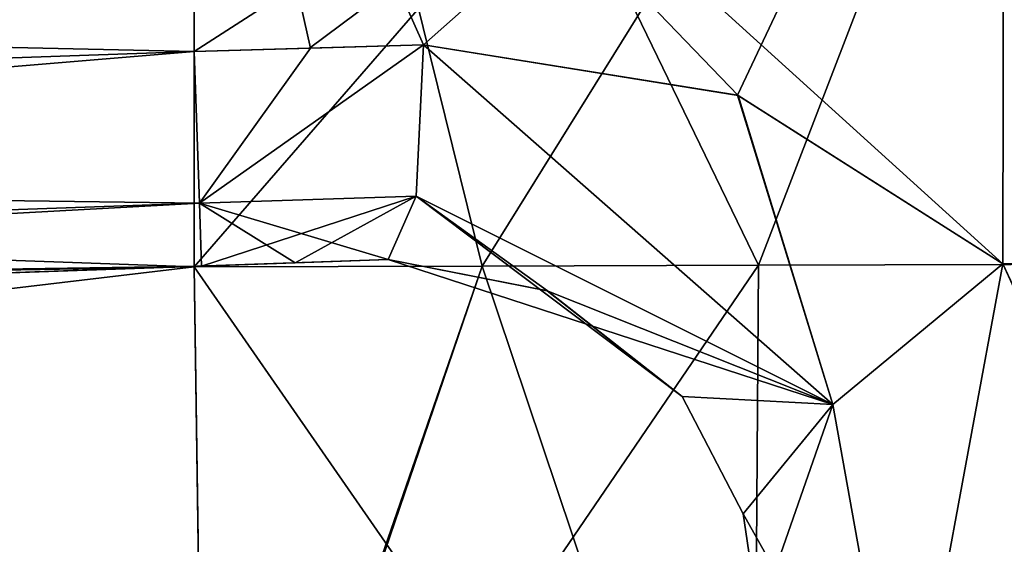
# Model space of a CAD drawing. Header units: millimetres. Extents: x -12 to 310, y -379 to 242.
# Tile 254 of 256: x 298.88 to 305.76, y 3.92 to 7.58. Entities that reach past the tile are written whole.
import ezdxf

# ---------------------------------------------------------------- set-up
doc = ezdxf.new("R2010")
doc.units = ezdxf.units.MM
doc.header["$LTSCALE"] = 65.185185
for name, color, linetype in [('3074', 7, 'CONTINUOUS'), ('3075', 7, 'CONTINUOUS'), ('3077', 7, 'CONTINUOUS'), ('3078', 7, 'CONTINUOUS'), ('3079', 7, 'CONTINUOUS'), ('3083', 7, 'CONTINUOUS'), ('3085', 7, 'CONTINUOUS'), ('3087', 7, 'CONTINUOUS'), ('3097', 7, 'CONTINUOUS'), ('3098', 7, 'CONTINUOUS'), ('3099', 7, 'CONTINUOUS'), ('3105', 7, 'CONTINUOUS'), ('3106', 7, 'CONTINUOUS'), ('3107', 7, 'CONTINUOUS'), ('3108', 7, 'CONTINUOUS'), ('3109', 7, 'CONTINUOUS'), ('3110', 7, 'CONTINUOUS'), ('3115', 7, 'CONTINUOUS'), ('3116', 7, 'CONTINUOUS'), ('3119', 7, 'CONTINUOUS'), ('3120', 7, 'CONTINUOUS'), ('3121', 7, 'CONTINUOUS'), ('3122', 7, 'CONTINUOUS'), ('3123', 7, 'CONTINUOUS')]:
    doc.layers.add(name, color=color, linetype=linetype)

msp = doc.modelspace()

# ---------------------------------------------------------------- linework, layer by layer
at = {"layer": '3074', "linetype": 'CONTINUOUS'}
for points in [[(75.3, -6.1946, -85), (75.3, 14, -85), (300.1, 14, -85), (75.3, -6.1946, -85)], [(75.3, -6.1946, -85), (300.1, 14, -85), (170.63, 2.2092, -85), (75.3, -6.1946, -85)], [(170.63, 2.2092, -85), (300.1, 14, -85), (210.0153, 3.9417, -85), (170.63, 2.2092, -85)], [(210.0153, 3.9417, -85), (300.1, 14, -85), (253.1751, 5.0461, -85), (210.0153, 3.9417, -85)], [(253.1751, 5.0461, -85), (300.1, 14, -85), (300.1, 5.8588, -85), (253.1751, 5.0461, -85)]]:
    msp.add_3dface(points, dxfattribs=at)
at = {"layer": '3075', "linetype": 'CONTINUOUS'}
for points in [[(253.1751, 5.0461, -85), (300.1, 5.8588, -85), (243.8873, -0.8122, -82.6569), (253.1751, 5.0461, -85)], [(243.8873, -0.8122, -82.6569), (300.1, 5.8588, -85), (300.1816, 0.2889, -82.742), (243.8873, -0.8122, -82.6569)]]:
    msp.add_3dface(points, dxfattribs=at)
at = {"layer": '3077', "linetype": 'CONTINUOUS'}
for points in [[(300.183, 0.1955, -47.3502), (300.1, 5.8588, -45), (264.7223, 5.2727, -45), (300.183, 0.1955, -47.3502)], [(243.8872, -0.8119, -47.3432), (300.183, 0.1955, -47.3502), (264.7223, 5.2727, -45), (243.8872, -0.8119, -47.3432)]]:
    msp.add_3dface(points, dxfattribs=at)
at = {"layer": '3078', "linetype": 'CONTINUOUS'}
for points in [[(300.1, 14, -45), (75.3, 14, -45), (300.1, 5.8588, -45), (300.1, 14, -45)], [(300.1, 5.8588, -45), (75.3, 14, -45), (264.7223, 5.2727, -45), (300.1, 5.8588, -45)]]:
    msp.add_3dface(points, dxfattribs=at)
at = {"layer": '3079', "linetype": 'CONTINUOUS'}
for points in [[(300.1, 14, -45), (300.1, 5.8588, -45), (302.1117, 5.8647, -45.2044), (300.1, 14, -45)], [(304.0411, 5.8703, -45.8094), (300.1, 14, -45), (302.1117, 5.8647, -45.2044), (304.0411, 5.8703, -45.8094)], [(300.1, 14, -45), (304.0411, 5.8703, -45.8094), (307.1711, 14, -47.9289), (300.1, 14, -45)], [(304.0411, 5.8703, -45.8094), (308.449, 5.8831, -49.496), (307.1711, 14, -47.9289), (304.0411, 5.8703, -45.8094)]]:
    msp.add_3dface(points, dxfattribs=at)
at = {"layer": '3083', "linetype": 'CONTINUOUS'}
for points in [[(300.1, 5.8588, -85), (300.1, 14, -85), (307.1711, 14, -82.0711), (300.1, 5.8588, -85)], [(302.1116, 5.8647, -84.7956), (300.1, 5.8588, -85), (307.1711, 14, -82.0711), (302.1116, 5.8647, -84.7956)], [(304.0412, 5.8703, -84.1906), (302.1116, 5.8647, -84.7956), (307.1711, 14, -82.0711), (304.0412, 5.8703, -84.1906)], [(308.449, 5.8831, -80.504), (304.0412, 5.8703, -84.1906), (307.1711, 14, -82.0711), (308.449, 5.8831, -80.504)]]:
    msp.add_3dface(points, dxfattribs=at)
at = {"layer": '3085', "linetype": 'CONTINUOUS'}
for points in [[(300.1816, 0.2889, -82.742), (300.1, 5.8588, -85), (302.1116, 5.8647, -84.7956), (300.1816, 0.2889, -82.742)], [(300.1827, 0.2096, -82.6639), (300.1816, 0.2889, -82.742), (302.1116, 5.8647, -84.7956), (300.1827, 0.2096, -82.6639)], [(300.1827, 0.2096, -82.6639), (302.1116, 5.8647, -84.7956), (304.0412, 5.8703, -84.1906), (300.1827, 0.2096, -82.6639)], [(300.1827, 0.2096, -82.6639), (304.0412, 5.8703, -84.1906), (304, 0.2376, -81.6133), (300.1827, 0.2096, -82.6639)], [(304.0412, 5.8703, -84.1906), (308.449, 5.8831, -80.504), (304, 0.2376, -81.6133), (304.0412, 5.8703, -84.1906)], [(308.449, 5.8831, -80.504), (306.7818, 0.2629, -78.8109), (304, 0.2376, -81.6133), (308.449, 5.8831, -80.504)]]:
    msp.add_3dface(points, dxfattribs=at)
at = {"layer": '3087', "linetype": 'CONTINUOUS'}
for points in [[(302.1117, 5.8647, -45.2044), (300.1, 5.8588, -45), (304, 0.2376, -48.3868), (302.1117, 5.8647, -45.2044)], [(300.1, 5.8588, -45), (300.183, 0.1955, -47.3502), (304, 0.2376, -48.3868), (300.1, 5.8588, -45)], [(304.0411, 5.8703, -45.8094), (302.1117, 5.8647, -45.2044), (304, 0.2376, -48.3868), (304.0411, 5.8703, -45.8094)], [(308.449, 5.8831, -49.496), (304.0411, 5.8703, -45.8094), (304, 0.2376, -48.3868), (308.449, 5.8831, -49.496)], [(308.449, 5.8831, -49.496), (304, 0.2376, -48.3868), (306.7818, 0.2629, -51.1891), (308.449, 5.8831, -49.496)]]:
    msp.add_3dface(points, dxfattribs=at)
at = {"layer": '3097', "linetype": 'CONTINUOUS'}
for points in [[(293.4346, 5.6296, -58.4858), (278.1887, 5.0972, -48.5), (301.4539, 5.9097, -48.6316), (293.4346, 5.6296, -58.4858)], [(301.4539, 5.9097, -48.6316), (278.1887, 5.0972, -48.5), (300.8064, 5.887, -48.533), (301.4539, 5.9097, -48.6316)], [(300.8064, 5.887, -48.533), (278.1887, 5.0972, -48.5), (300.1523, 5.8642, -48.5), (300.8064, 5.887, -48.533)], [(300.1523, 5.8642, -81.5), (278.1887, 5.0972, -81.5), (286.0074, 5.3702, -71.5142), (300.1523, 5.8642, -81.5)], [(301.4539, 5.9097, -81.3684), (300.8064, 5.887, -81.467), (286.0074, 5.3702, -71.5142), (301.4539, 5.9097, -81.3684)], [(293.4817, 5.6313, -71.4868), (301.4539, 5.9097, -81.3684), (286.0074, 5.3702, -71.5142), (293.4817, 5.6313, -71.4868)], [(300.8064, 5.887, -81.467), (300.1523, 5.8642, -81.5), (286.0074, 5.3702, -71.5142), (300.8064, 5.887, -81.467)], [(296.1963, 5.7261, -61.2231), (293.4346, 5.6296, -58.4858), (301.4539, 5.9097, -48.6316), (296.1963, 5.7261, -61.2231)], [(297.2164, 5.7617, -65), (301.4539, 5.9097, -81.3684), (293.4817, 5.6313, -71.4868), (297.2164, 5.7617, -65)], [(297.2164, 5.7617, -65), (296.1963, 5.7261, -61.2231), (301.4539, 5.9097, -48.6316), (297.2164, 5.7617, -65)], [(301.4539, 5.9097, -81.3684), (297.2164, 5.7617, -65), (301.4539, 5.9097, -48.6316), (301.4539, 5.9097, -81.3684)]]:
    msp.add_3dface(points, dxfattribs=at)
at = {"layer": '3098', "linetype": 'CONTINUOUS'}
for points in [[(300.137, 6.3032, -47.4394), (278.1363, 6.5963, -47), (300.1, 7.3633, -47), (300.137, 6.3032, -47.4394)], [(278.1733, 5.5363, -47.4393), (278.1363, 6.5963, -47), (300.137, 6.3032, -47.4394), (278.1733, 5.5363, -47.4393)], [(300.1523, 5.8642, -48.5), (278.1733, 5.5363, -47.4393), (300.137, 6.3032, -47.4394), (300.1523, 5.8642, -48.5)], [(300.1523, 5.8642, -48.5), (278.1887, 5.0972, -48.5), (278.1733, 5.5363, -47.4393), (300.1523, 5.8642, -48.5)]]:
    msp.add_3dface(points, dxfattribs=at)
at = {"layer": '3099', "linetype": 'CONTINUOUS'}
for points in [[(198.5279, 3.5433, -47), (134.8, 11, -47), (300.1, 11, -47), (198.5279, 3.5433, -47)], [(235.3702, 4.6478, -47), (198.5279, 3.5433, -47), (300.1, 11, -47), (235.3702, 4.6478, -47)], [(278.1363, 6.5963, -47), (235.3702, 4.6478, -47), (300.1, 11, -47), (278.1363, 6.5963, -47)], [(300.1, 7.3633, -47), (278.1363, 6.5963, -47), (300.1, 11, -47), (300.1, 7.3633, -47)]]:
    msp.add_3dface(points, dxfattribs=at)
at = {"layer": '3105', "linetype": 'CONTINUOUS'}
for points in [[(300.1, 7.3633, -47), (300.1, 11, -47), (305.7569, 11, -49.3431), (300.1, 7.3633, -47)], [(300.1, 7.3633, -47), (305.7569, 11, -49.3431), (300.905, 7.3861, -47.0406), (300.1, 7.3633, -47)], [(300.905, 7.3861, -47.0406), (305.7569, 11, -49.3431), (301.7019, 7.4087, -47.162), (300.905, 7.3861, -47.0406)], [(301.7019, 7.4087, -47.162), (305.7569, 11, -49.3431), (303.8946, 7.0586, -47.9572), (301.7019, 7.4087, -47.162)], [(303.8946, 7.0586, -47.9572), (305.7569, 11, -49.3431), (305.7476, 5.8794, -49.3339), (303.8946, 7.0586, -47.9572)], [(305.7476, 5.8794, -49.3339), (305.7569, 11, -49.3431), (307.4884, 5.8857, -51.9322), (305.7476, 5.8794, -49.3339)], [(305.7569, 11, -49.3431), (308.1, 11, -55), (307.4884, 5.8857, -51.9322), (305.7569, 11, -49.3431)]]:
    msp.add_3dface(points, dxfattribs=at)
at = {"layer": '3106', "linetype": 'CONTINUOUS'}
for points in [[(300.137, 6.3032, -47.4394), (300.1, 7.3633, -47), (301.7019, 7.4087, -47.162), (300.137, 6.3032, -47.4394)], [(300.1, 7.3633, -47), (300.905, 7.3861, -47.0406), (301.7019, 7.4087, -47.162), (300.1, 7.3633, -47)], [(300.137, 6.3032, -47.4394), (301.7019, 7.4087, -47.162), (301.6501, 6.3528, -47.5957), (300.137, 6.3032, -47.4394)], [(301.4539, 5.9097, -48.6316), (300.137, 6.3032, -47.4394), (301.6501, 6.3528, -47.5957), (301.4539, 5.9097, -48.6316)], [(301.4539, 5.9097, -48.6316), (300.8064, 5.887, -48.533), (300.137, 6.3032, -47.4394), (301.4539, 5.9097, -48.6316)], [(300.8064, 5.887, -48.533), (300.1523, 5.8642, -48.5), (300.137, 6.3032, -47.4394), (300.8064, 5.887, -48.533)]]:
    msp.add_3dface(points, dxfattribs=at)
at = {"layer": '3107', "linetype": 'CONTINUOUS'}
for points in [[(301.6501, 6.3528, -47.5957), (301.7019, 7.4087, -47.162), (304.5606, 4.898, -49.269), (301.6501, 6.3528, -47.5957)], [(301.7019, 7.4087, -47.162), (303.8946, 7.0586, -47.9572), (304.5606, 4.898, -49.269), (301.7019, 7.4087, -47.162)], [(303.8946, 7.0586, -47.9572), (305.7476, 5.8794, -49.3339), (304.5606, 4.898, -49.269), (303.8946, 7.0586, -47.9572)], [(301.4539, 5.9097, -48.6316), (301.6501, 6.3528, -47.5957), (302.5663, 5.6913, -49.2768), (301.4539, 5.9097, -48.6316)], [(302.5663, 5.6913, -49.2768), (301.6501, 6.3528, -47.5957), (303.5085, 4.9537, -50.3963), (302.5663, 5.6913, -49.2768)], [(303.5085, 4.9537, -50.3963), (301.6501, 6.3528, -47.5957), (304.5606, 4.898, -49.269), (303.5085, 4.9537, -50.3963)]]:
    msp.add_3dface(points, dxfattribs=at)
at = {"layer": '3108', "linetype": 'CONTINUOUS'}
for points in [[(301.4539, 5.9097, -81.3684), (301.4539, 5.9097, -48.6316), (302.5663, 5.6913, -49.2768), (301.4539, 5.9097, -81.3684)], [(301.4539, 5.9097, -81.3684), (302.5663, 5.6913, -49.2768), (302.5648, 5.692, -80.7244), (301.4539, 5.9097, -81.3684)], [(302.5648, 5.692, -80.7244), (302.5663, 5.6913, -49.2768), (303.5085, 4.9538, -79.6038), (302.5648, 5.692, -80.7244)], [(302.5663, 5.6913, -49.2768), (303.5085, 4.9537, -50.3963), (303.5085, 4.9538, -79.6038), (302.5663, 5.6913, -49.2768)], [(303.5085, 4.9538, -79.6038), (303.5085, 4.9537, -50.3963), (303.934, 4.1352, -51.5395), (303.5085, 4.9538, -79.6038)], [(303.9341, 4.1347, -78.4598), (303.5085, 4.9538, -79.6038), (303.934, 4.1352, -51.5395), (303.9341, 4.1347, -78.4598)], [(304.0411, 3.4112, -53.1217), (303.9341, 4.1347, -78.4598), (303.934, 4.1352, -51.5395), (304.0411, 3.4112, -53.1217)], [(304.0411, 3.4112, -76.8785), (303.9341, 4.1347, -78.4598), (304.0411, 3.4112, -53.1217), (304.0411, 3.4112, -76.8785)]]:
    msp.add_3dface(points, dxfattribs=at)
at = {"layer": '3109', "linetype": 'CONTINUOUS'}
for points in [[(301.65, 6.3524, -82.4039), (304.56, 4.8975, -80.7305), (301.7019, 7.4087, -82.838), (301.65, 6.3524, -82.4039)], [(301.7019, 7.4087, -82.838), (304.56, 4.8975, -80.7305), (303.8992, 7.0562, -82.0403), (301.7019, 7.4087, -82.838)], [(304.56, 4.8975, -80.7305), (305.7477, 5.8793, -80.666), (303.8992, 7.0562, -82.0403), (304.56, 4.8975, -80.7305)], [(301.4539, 5.9097, -81.3684), (304.56, 4.8975, -80.7305), (301.65, 6.3524, -82.4039), (301.4539, 5.9097, -81.3684)], [(301.4539, 5.9097, -81.3684), (302.5648, 5.692, -80.7244), (304.56, 4.8975, -80.7305), (301.4539, 5.9097, -81.3684)], [(302.5648, 5.692, -80.7244), (303.5085, 4.9538, -79.6038), (304.56, 4.8975, -80.7305), (302.5648, 5.692, -80.7244)]]:
    msp.add_3dface(points, dxfattribs=at)
at = {"layer": '3110', "linetype": 'CONTINUOUS'}
for points in [[(305.7569, 11, -80.6569), (300.1, 11, -83), (305.7477, 5.8793, -80.666), (305.7569, 11, -80.6569)], [(305.7477, 5.8793, -80.666), (300.1, 11, -83), (303.8992, 7.0562, -82.0403), (305.7477, 5.8793, -80.666)], [(300.1, 11, -83), (301.7019, 7.4087, -82.838), (303.8992, 7.0562, -82.0403), (300.1, 11, -83)], [(301.7019, 7.4087, -82.838), (300.1, 11, -83), (300.912, 7.3863, -82.9587), (301.7019, 7.4087, -82.838)], [(300.912, 7.3863, -82.9587), (300.1, 11, -83), (300.1, 7.3633, -83), (300.912, 7.3863, -82.9587)], [(305.7569, 11, -80.6569), (305.7477, 5.8793, -80.666), (307.4931, 5.8857, -78.0565), (305.7569, 11, -80.6569)]]:
    msp.add_3dface(points, dxfattribs=at)
at = {"layer": '3115', "linetype": 'CONTINUOUS'}
msp.add_3dface([(305.7476, 5.8794, -49.3339), (307.4884, 5.8857, -51.9322), (306.5924, 4.0407, -50.8411), (305.7476, 5.8794, -49.3339)], dxfattribs=at)
at = {"layer": '3116', "linetype": 'CONTINUOUS'}
for points in [[(304.5606, 4.898, -49.269), (305.7476, 5.8794, -49.3339), (305.0552, 2.1385, -52.4936), (304.5606, 4.898, -49.269)], [(305.0552, 2.1385, -52.4936), (305.7476, 5.8794, -49.3339), (306.5924, 4.0407, -50.8411), (305.0552, 2.1385, -52.4936)], [(303.5085, 4.9537, -50.3963), (304.5606, 4.898, -49.269), (303.934, 4.1352, -51.5395), (303.5085, 4.9537, -50.3963)], [(304.5606, 4.898, -49.269), (304.0411, 3.4112, -53.1217), (303.934, 4.1352, -51.5395), (304.5606, 4.898, -49.269)], [(304.0411, 3.4112, -53.1217), (304.5606, 4.898, -49.269), (305.0552, 2.1385, -52.4936), (304.0411, 3.4112, -53.1217)], [(306.7263, 2.5867, -52.7148), (305.0552, 2.1385, -52.4936), (306.5924, 4.0407, -50.8411), (306.7263, 2.5867, -52.7148)]]:
    msp.add_3dface(points, dxfattribs=at)
at = {"layer": '3119', "linetype": 'CONTINUOUS'}
msp.add_3dface([(307.4931, 5.8857, -78.0565), (305.7477, 5.8793, -80.666), (306.5731, 4.1185, -79.2338), (307.4931, 5.8857, -78.0565)], dxfattribs=at)
at = {"layer": '3120', "linetype": 'CONTINUOUS'}
for points in [[(305.7477, 5.8793, -80.666), (304.56, 4.8975, -80.7305), (305.0552, 2.1385, -77.5064), (305.7477, 5.8793, -80.666)], [(305.7477, 5.8793, -80.666), (305.0552, 2.1385, -77.5064), (306.5731, 4.1185, -79.2338), (305.7477, 5.8793, -80.666)], [(303.5085, 4.9538, -79.6038), (303.9341, 4.1347, -78.4598), (304.56, 4.8975, -80.7305), (303.5085, 4.9538, -79.6038)], [(304.56, 4.8975, -80.7305), (303.9341, 4.1347, -78.4598), (305.0552, 2.1385, -77.5064), (304.56, 4.8975, -80.7305)], [(303.9341, 4.1347, -78.4598), (304.0411, 3.4112, -76.8785), (305.0552, 2.1385, -77.5064), (303.9341, 4.1347, -78.4598)], [(305.0552, 2.1385, -77.5064), (306.7263, 2.5867, -77.2853), (306.5731, 4.1185, -79.2338), (305.0552, 2.1385, -77.5064)]]:
    msp.add_3dface(points, dxfattribs=at)
at = {"layer": '3121', "linetype": 'CONTINUOUS'}
for points in [[(300.912, 7.3863, -82.9587), (300.1, 7.3633, -83), (300.137, 6.3032, -82.5606), (300.912, 7.3863, -82.9587)], [(301.65, 6.3524, -82.4039), (301.7019, 7.4087, -82.838), (300.137, 6.3032, -82.5606), (301.65, 6.3524, -82.4039)], [(301.7019, 7.4087, -82.838), (300.912, 7.3863, -82.9587), (300.137, 6.3032, -82.5606), (301.7019, 7.4087, -82.838)], [(300.1523, 5.8642, -81.5), (301.65, 6.3524, -82.4039), (300.137, 6.3032, -82.5606), (300.1523, 5.8642, -81.5)], [(300.1523, 5.8642, -81.5), (300.8064, 5.887, -81.467), (301.65, 6.3524, -82.4039), (300.1523, 5.8642, -81.5)], [(300.8064, 5.887, -81.467), (301.4539, 5.9097, -81.3684), (301.65, 6.3524, -82.4039), (300.8064, 5.887, -81.467)]]:
    msp.add_3dface(points, dxfattribs=at)
at = {"layer": '3122', "linetype": 'CONTINUOUS'}
for points in [[(278.1733, 5.5363, -82.5607), (300.1, 7.3633, -83), (278.1363, 6.5963, -83), (278.1733, 5.5363, -82.5607)], [(300.137, 6.3032, -82.5606), (300.1, 7.3633, -83), (278.1733, 5.5363, -82.5607), (300.137, 6.3032, -82.5606)], [(278.1887, 5.0972, -81.5), (300.137, 6.3032, -82.5606), (278.1733, 5.5363, -82.5607), (278.1887, 5.0972, -81.5)], [(278.1887, 5.0972, -81.5), (300.1523, 5.8642, -81.5), (300.137, 6.3032, -82.5606), (278.1887, 5.0972, -81.5)]]:
    msp.add_3dface(points, dxfattribs=at)
at = {"layer": '3123', "linetype": 'CONTINUOUS'}
for points in [[(300.1, 7.3633, -83), (300.1, 11, -83), (134.8, 11, -83), (300.1, 7.3633, -83)], [(278.1363, 6.5963, -83), (300.1, 7.3633, -83), (134.8, 11, -83), (278.1363, 6.5963, -83)]]:
    msp.add_3dface(points, dxfattribs=at)

doc.saveas('drawing.dxf')
